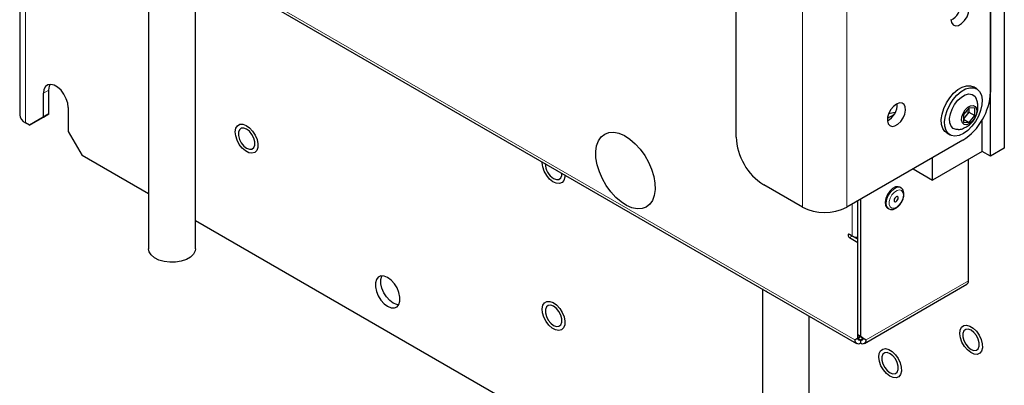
# Paper-space layout 'Blatt4' of a CAD drawing. Header units: millimetres. Extents: x 5 to 418, y 2 to 292.
# Tile 53 of 66: x 250 to 313, y 100 to 123. Entities that reach past the tile are written whole.
import ezdxf

# ---------------------------------------------------------------- set-up
doc = ezdxf.new("R2010")
doc.units = ezdxf.units.MM

psp = doc.layouts.new('Blatt4')

# ---------------------------------------------------------------- linework, layer by layer
at = {"color": 7, "linetype": 'Continuous', "lineweight": 25}
for p, q in [((312.818, 194.352), (312.818, 114.74)), ((311.934, 114.229), (311.934, 193.842)), ((249.872, 142.262), (249.872, 116.877)), ((311.934, 138.726), (311.934, 118.312)), ((295.67, 115.455), (295.67, 135.868)), ((251.049, 132.47), (303.375, 102.263)), ((258.108, 128.395), (258.108, 108.305)), ((261.108, 108.305), (261.108, 126.663)), ((251.741, 116.928), (251.741, 118.459)), ((311.051, 118.539), (310.839, 118.662)), ((251.388, 116.724), (251.388, 118.255)), ((252.979, 117.337), (252.979, 115.806)), ((310.572, 117.324), (310.219, 116.884)), ((310.385, 117.091), (310.558, 117.033)), ((310.558, 117.307), (310.558, 117.033)), ((310.926, 117.293), (310.572, 117.324)), ((310.926, 116.821), (310.926, 117.293)), ((250.504, 116.214), (251.388, 116.724)), ((251.741, 116.928), (250.857, 116.418)), ((251.388, 116.724), (251.741, 116.928)), ((305.348, 116.664), (305.358, 116.659)), ((305.358, 116.659), (305.773, 116.899)), ((305.358, 116.659), (305.358, 116.497)), ((310.558, 117.033), (310.219, 116.611)), ((310.219, 116.884), (310.219, 116.413)), ((310.219, 116.585), (310.572, 116.381)), ((310.558, 117.033), (310.926, 116.821)), ((310.572, 116.381), (310.926, 116.821)), ((311.403, 114.536), (311.403, 116.548)), ((250.504, 116.214), (250.239, 116.367)), ((250.857, 116.418), (250.504, 116.214)), ((310.219, 116.413), (310.572, 116.381)), ((252.979, 115.806), (253.862, 114.275)), ((310.166, 115.25), (302.741, 110.964)), ((309.139, 115.717), (309.351, 115.595)), ((312.818, 114.74), (311.934, 114.229)), ((258.108, 111.824), (253.862, 114.275)), ((311.403, 114.536), (308.221, 112.699)), ((308.221, 112.699), (308.221, 114.128)), ((310.519, 106.268), (310.519, 114.025)), ((311.934, 114.229), (311.403, 114.536)), ((306.984, 113.413), (308.221, 112.699)), ((299.913, 110.964), (297.438, 112.393)), ((306.205, 112.206), (306.134, 112.247)), ((303.625, 111.474), (303.625, 102.696)), ((303.448, 102.798), (303.448, 111.372)), ((305.359, 110.905), (305.43, 110.864)), ((297.352, 89.169), (261.108, 110.092)), ((303.095, 109.126), (302.918, 109.228)), ((302.918, 109.024), (303.448, 108.718)), ((303.095, 109.126), (303.093, 109.128)), ((303.448, 108.922), (303.095, 109.126)), ((303.448, 102.594), (303.448, 108.718)), ((303.875, 102.263), (310.416, 106.039)), ((297.352, 105.74), (297.352, 85.65)), ((300.352, 85.65), (300.352, 104.008)), ((303.448, 102.798), (303.625, 102.696)), ((303.802, 102.594), (303.448, 102.798)), ((303.448, 102.594), (303.625, 102.696)), ((303.625, 102.696), (303.448, 102.594)), ((303.625, 102.696), (303.979, 102.492)), ((303.272, 102.492), (303.448, 102.594)), ((303.448, 102.594), (303.272, 102.492)), ((303.625, 102.492), (303.625, 102.288)), ((303.802, 102.594), (303.979, 102.492))]:
    psp.add_line(p, q, dxfattribs=at)
at = {"color": 7, "linetype": 'Continuous', "lineweight": 18}
for p, q in [((250.239, 146.58), (250.239, 116.367)), ((299.913, 135.46), (299.913, 110.964)), ((302.741, 135.46), (302.741, 110.964)), ((303.272, 102.492), (250.946, 132.699)), ((251.388, 118.255), (251.741, 118.459)), ((303.095, 109.126), (303.095, 111.168)), ((303.095, 109.126), (302.918, 109.024)), ((310.519, 106.268), (303.979, 102.492)), ((303.625, 102.492), (303.448, 102.594)), ((303.802, 102.594), (303.625, 102.492))]:
    psp.add_line(p, q, dxfattribs=at)
at = {"color": 7, "linetype": 'Continuous', "lineweight": 25, "flags": 128}
for points in [[(309.406, 122.977), (309.441, 122.767), (309.542, 122.623), (309.697, 122.562), (309.888, 122.592), (310.09, 122.709), (310.281, 122.899), (310.436, 123.139), (310.537, 123.4), (310.572, 123.65)], [(252.979, 117.337), (252.946, 117.614), (252.852, 117.906), (252.704, 118.189), (252.514, 118.441), (252.296, 118.64), (252.07, 118.771), (251.853, 118.822), (251.662, 118.791), (251.514, 118.679), (251.42, 118.495), (251.388, 118.255)], [(251.741, 118.459), (251.773, 118.699), (251.826, 118.823)], [(309.139, 115.717), (309.025, 115.804), (308.885, 116.003), (308.805, 116.265), (308.789, 116.577), (308.838, 116.923), (308.948, 117.283), (309.115, 117.637), (309.329, 117.968), (309.578, 118.257), (309.85, 118.488), (310.129, 118.649), (310.4, 118.731), (310.65, 118.731), (310.839, 118.662)], [(310.201, 115.679), (309.924, 115.556), (309.662, 115.515), (309.429, 115.558), (309.237, 115.681), (309.097, 115.88), (309.017, 116.143), (309.001, 116.455), (309.05, 116.8), (309.16, 117.16), (309.327, 117.515), (309.541, 117.845), (309.79, 118.134), (310.062, 118.365), (310.341, 118.526), (310.612, 118.609), (310.862, 118.608), (311.076, 118.524), (311.242, 118.362), (311.353, 118.13), (311.401, 117.841), (311.385, 117.509), (311.305, 117.154), (311.165, 116.795), (310.974, 116.45), (310.741, 116.138), (310.478, 115.876), (310.201, 115.679)], [(309.875, 115.93), (309.742, 115.93), (309.555, 115.997), (309.416, 116.144), (309.336, 116.36), (309.319, 116.628), (309.368, 116.928), (309.479, 117.239), (309.643, 117.537), (309.849, 117.8), (310.081, 118.009), (310.322, 118.148), (310.553, 118.207), (310.759, 118.181), (310.923, 118.073), (311.024, 117.916)], [(305.923, 117.557), (305.734, 117.411), (305.565, 117.208), (305.435, 116.97), (305.358, 116.723), (305.342, 116.492), (305.389, 116.305), (305.494, 116.18), (305.646, 116.131), (305.827, 116.164), (306.019, 116.275), (306.201, 116.452), (306.352, 116.675), (306.457, 116.921), (306.505, 117.164), (306.489, 117.376), (306.412, 117.534), (306.282, 117.622), (306.113, 117.63), (305.923, 117.557)], [(310.572, 116.291), (310.397, 116.228), (310.245, 116.249), (310.137, 116.351), (310.088, 116.522), (310.105, 116.736), (310.185, 116.967), (310.317, 117.182), (310.483, 117.353), (310.662, 117.456), (310.828, 117.478), (310.96, 117.415), (311.04, 117.276), (311.057, 117.08), (311.008, 116.854), (310.9, 116.627), (310.748, 116.431), (310.572, 116.291)], [(263.91, 114.983), (263.769, 115.253), (263.681, 115.531), (263.656, 115.794), (263.696, 116.016), (263.796, 116.179), (263.948, 116.269), (264.139, 116.276), (264.351, 116.201), (264.566, 116.05), (264.764, 115.837), (264.928, 115.58), (265.044, 115.302), (265.101, 115.029), (265.093, 114.784), (265.023, 114.589), (264.895, 114.461), (264.722, 114.412), (264.518, 114.446), (264.302, 114.561), (264.093, 114.745), (263.91, 114.983)], [(264.381, 114.735), (264.562, 114.667), (264.722, 114.682), (264.84, 114.776), (264.903, 114.94), (264.903, 115.152), (264.84, 115.389), (264.722, 115.62), (264.562, 115.818), (264.381, 115.96), (264.199, 116.028), (264.04, 116.013), (263.921, 115.919), (263.858, 115.755), (263.858, 115.543), (263.921, 115.306), (264.04, 115.075), (264.199, 114.877), (264.381, 114.735)], [(290.329, 111.402), (290.155, 111.151), (289.928, 110.974), (289.656, 110.876), (289.347, 110.861), (289.014, 110.929), (288.666, 111.078), (288.316, 111.303), (287.975, 111.597), (287.656, 111.949), (287.369, 112.347), (287.124, 112.778), (286.929, 113.227), (286.791, 113.679), (286.714, 114.119), (286.702, 114.531), (286.754, 114.901), (286.869, 115.217), (287.043, 115.468), (287.27, 115.646), (287.543, 115.744), (287.851, 115.759), (288.185, 115.691), (288.532, 115.541), (288.883, 115.316), (289.223, 115.022), (289.542, 114.67), (289.829, 114.272), (290.075, 113.841), (290.269, 113.392), (290.408, 112.94), (290.484, 112.501), (290.496, 112.089), (290.444, 111.719), (290.329, 111.402)], [(284.662, 112.681), (284.544, 112.541), (284.378, 112.477), (284.178, 112.497), (283.963, 112.597), (283.751, 112.77), (283.562, 113), (283.412, 113.266), (283.315, 113.545), (283.278, 113.812), (283.279, 113.864)], [(284.003, 112.798), (284.184, 112.73), (284.344, 112.744), (284.462, 112.839), (284.525, 113.002), (284.532, 113.141)], [(284.727, 113.028), (284.722, 112.887), (284.662, 112.681)], [(306.134, 112.247), (306.04, 112.28), (305.865, 112.262), (305.674, 112.162), (305.493, 111.99), (305.342, 111.769), (305.24, 111.525), (305.199, 111.287), (305.224, 111.083), (305.312, 110.939), (305.359, 110.905)], [(306.028, 111.496), (306.038, 111.561), (306.028, 111.613), (305.999, 111.646), (305.956, 111.655), (305.905, 111.637), (305.855, 111.596), (305.812, 111.538), (305.783, 111.472), (305.773, 111.407), (305.783, 111.355), (305.812, 111.321), (305.855, 111.313), (305.906, 111.331), (305.956, 111.372), (305.999, 111.43), (306.028, 111.496)], [(302.918, 109.228), (302.884, 109.24), (302.856, 109.235), (302.836, 109.212), (302.83, 109.177), (302.836, 109.134), (302.856, 109.09), (302.884, 109.052), (302.918, 109.024)], [(261.108, 108.305), (261.089, 108.17), (260.985, 107.961), (260.793, 107.775), (260.527, 107.621), (260.204, 107.511), (259.843, 107.45), (259.467, 107.443), (259.1, 107.491), (258.765, 107.589), (258.483, 107.733), (258.271, 107.912), (258.144, 108.116), (258.108, 108.305)], [(273.396, 104.631), (273.62, 104.539), (273.826, 104.529), (273.998, 104.601), (274.12, 104.751), (274.184, 104.965), (274.184, 105.226), (274.12, 105.514), (273.998, 105.804), (273.826, 106.074), (273.62, 106.302), (273.396, 106.468), (273.172, 106.561), (272.966, 106.571), (272.795, 106.498), (272.673, 106.349), (272.609, 106.135), (272.609, 105.874), (272.673, 105.586), (272.795, 105.295), (272.966, 105.025), (273.172, 104.798), (273.396, 104.631)], [(273.75, 104.835), (273.526, 105.002), (273.32, 105.229), (273.149, 105.499), (273.026, 105.79), (272.962, 106.078), (272.962, 106.339), (273.026, 106.553), (273.039, 106.577)], [(274.107, 104.727), (273.974, 104.743), (273.75, 104.835)], [(284.132, 103.122), (283.916, 103.239), (283.708, 103.426), (283.526, 103.665), (283.386, 103.936), (283.301, 104.215), (283.279, 104.476), (283.321, 104.696), (283.423, 104.857), (283.577, 104.943), (283.769, 104.947), (283.982, 104.869), (284.196, 104.715), (284.393, 104.5), (284.556, 104.241), (284.67, 103.964), (284.724, 103.691), (284.714, 103.447), (284.641, 103.255), (284.511, 103.13), (284.337, 103.084), (284.132, 103.122)], [(284.003, 103.407), (284.184, 103.34), (284.344, 103.354), (284.462, 103.448), (284.525, 103.612), (284.525, 103.825), (284.462, 104.061), (284.344, 104.292), (284.184, 104.491), (284.003, 104.632), (283.822, 104.7), (283.662, 104.686), (283.544, 104.591), (283.481, 104.428), (283.481, 104.215), (283.544, 103.979), (283.662, 103.747), (283.822, 103.549), (284.003, 103.407)], [(310.112, 102.333), (310.012, 102.612), (309.972, 102.88), (309.996, 103.113), (310.083, 103.292), (310.224, 103.399), (310.408, 103.426), (310.616, 103.369), (310.832, 103.235), (311.036, 103.034), (311.21, 102.786), (311.338, 102.511), (311.409, 102.234), (311.416, 101.98), (311.36, 101.772), (311.245, 101.628), (311.081, 101.56), (310.882, 101.575), (310.668, 101.671), (310.456, 101.841), (310.265, 102.068), (310.112, 102.333)], [(310.696, 101.879), (310.878, 101.811), (311.037, 101.825), (311.155, 101.92), (311.218, 102.083), (311.218, 102.296), (311.155, 102.532), (311.037, 102.764), (310.878, 102.962), (310.696, 103.104), (310.515, 103.171), (310.355, 103.157), (310.237, 103.063), (310.174, 102.899), (310.174, 102.686), (310.237, 102.45), (310.355, 102.219), (310.515, 102.021), (310.696, 101.879)], [(304.792, 101.378), (304.817, 101.612), (304.904, 101.791), (305.045, 101.898), (305.228, 101.925), (305.437, 101.869), (305.652, 101.734), (305.856, 101.534), (306.03, 101.285), (306.158, 101.01), (306.229, 100.734), (306.237, 100.48), (306.181, 100.271), (306.065, 100.127), (305.901, 100.059), (305.703, 100.074), (305.489, 100.17), (305.276, 100.34), (305.085, 100.567), (304.933, 100.831), (304.832, 101.11), (304.792, 101.378)], [(305.517, 100.378), (305.698, 100.31), (305.858, 100.325), (305.976, 100.419), (306.039, 100.583), (306.039, 100.795), (305.976, 101.032), (305.858, 101.263), (305.698, 101.461), (305.517, 101.603), (305.335, 101.671), (305.176, 101.656), (305.057, 101.562), (304.994, 101.398), (304.994, 101.186), (305.057, 100.949), (305.176, 100.718), (305.335, 100.52), (305.517, 100.378)]]:
    psp.add_lwpolyline(points, dxfattribs=at)
at = {"color": 7, "linetype": 'Continuous', "lineweight": 18, "flags": 128}
for points in [[(306.21, 112.203), (306.111, 112.239), (305.935, 112.221), (305.745, 112.121), (305.564, 111.95), (305.413, 111.729), (305.311, 111.484), (305.27, 111.246), (305.295, 111.042), (305.383, 110.898), (305.433, 110.862)], [(306.33, 111.526), (306.365, 111.737), (306.338, 111.914), (306.252, 112.033), (306.12, 112.077), (305.958, 112.042), (305.79, 111.931), (305.637, 111.759), (305.52, 111.551), (305.456, 111.333), (305.452, 111.136), (305.51, 110.986), (305.62, 110.903), (305.77, 110.899), (305.938, 110.973), (306.101, 111.117), (306.238, 111.31), (306.33, 111.526)]]:
    psp.add_lwpolyline(points, dxfattribs=at)
at = {"color": 7, "linetype": 'Continuous', "lineweight": 25}
for centre, radius, start, end in [((308.815, 123.994), 1.228, 298.88553, 358.2281), ((308.096, 118.487), 3.842, 302.60552, 357.39445), ((304.774, 117.547), 1.201, 298.25185, 1.75357), ((250.477, 116.924), 0.606, 184.46828, 246.85193), ((306.222, 113.96), 3.083, 97.08019, 105.05577), ((299.508, 115.629), 3.842, 182.60557, 237.39448), ((284.6, 113.753), 1.127, 180.05906, 237.97855), ((301.327, 113.693), 3.074, 242.60969, 297.39031), ((303.434, 109.763), 0.721, 241.95976, 271.1442), ((310.282, 106.238), 0.24, 304.05595, 7.2551), ((303.487, 102.457), 0.218, 170.78697, 309.20209), ((303.556, 102.576), 0.109, 170.786, 309.20436), ((303.694, 102.576), 0.109, 230.7966, 9.21267), ((303.763, 102.457), 0.218, 230.79803, 9.21272)]:
    psp.add_arc(centre, radius, start, end, dxfattribs=at)
at = {"color": 7, "linetype": 'Continuous', "lineweight": 18}
psp.add_arc((298.531, 106.697), 1.447, 228.41619, 251.58918, dxfattribs=at)
at = {"color": 7, "linetype": 'Continuous', "lineweight": 25}
for points, knots in [([(310.397, 116.104), (310.487, 116.164), (310.656, 116.277), (310.861, 116.515), (311.017, 116.784), (311.114, 117.086), (311.143, 117.393), (311.115, 117.673), (311.049, 117.836), (311.021, 117.908)], [0, 0, 0, 0, 0.154933, 0.292837, 0.447234, 0.600076, 0.746619, 0.88956, 1, 1, 1, 1]), ([(309.875, 115.936), (309.899, 115.937), (310.013, 115.942), (310.192, 115.999), (310.335, 116.072), (310.397, 116.104)], [0, 0, 0, 0, 0.125595, 0.619839, 1, 1, 1, 1]), ([(306.362, 111.542), (306.372, 111.582), (306.403, 111.7), (306.408, 111.882), (306.355, 112.055), (306.282, 112.166), (306.22, 112.191), (306.208, 112.195)], [0, 0, 0, 0, 0.149445, 0.436515, 0.696017, 0.93812, 1, 1, 1, 1]), ([(305.438, 110.869), (305.474, 110.85), (305.557, 110.805), (305.717, 110.82), (305.892, 110.892), (306.066, 111.029), (306.219, 111.219), (306.315, 111.4), (306.351, 111.509), (306.362, 111.542)], [0, 0, 0, 0, 0.110984, 0.2606264, 0.4169485, 0.5847284, 0.7553693, 0.925895, 1, 1, 1, 1])]:
    psp.add_open_spline(points, degree=3, knots=knots, dxfattribs=at)

doc.saveas('drawing.dxf')
